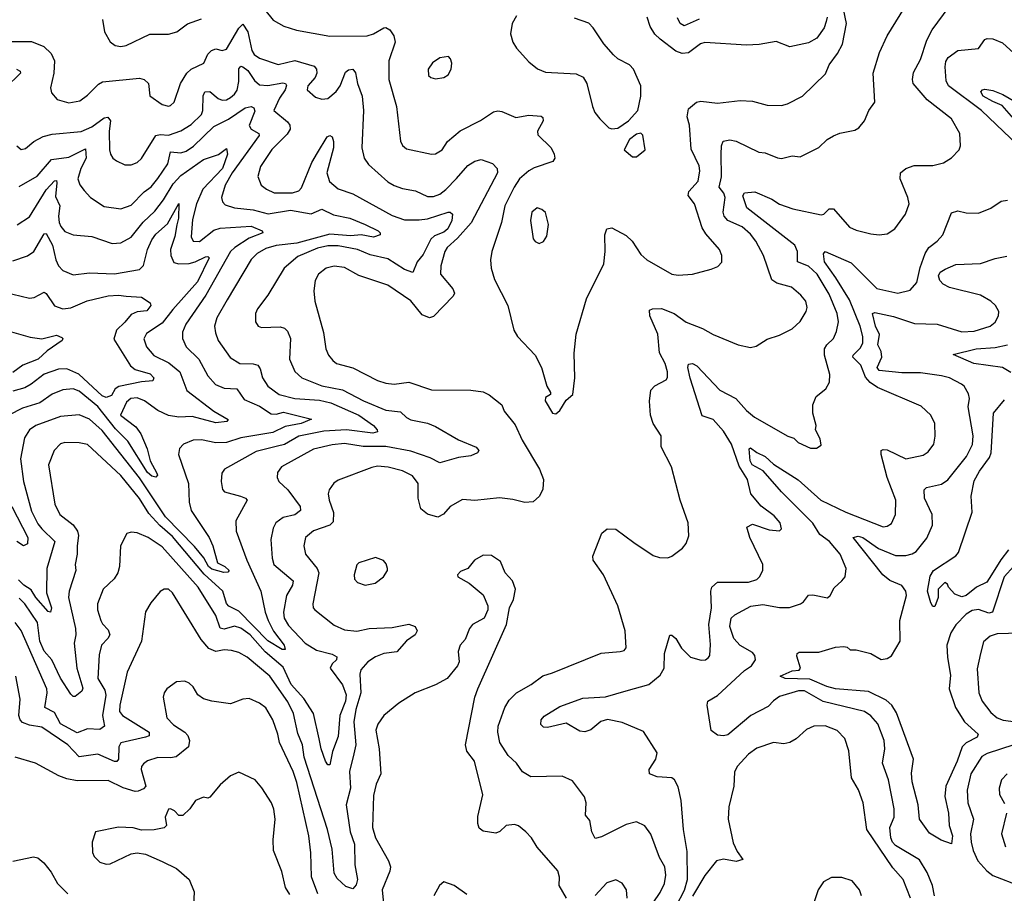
# Model space of a CAD drawing. Extents: x 1246230 to 1426786, y 660032 to 763141.
# Tile 50 of 256: x 1284118 to 1288870, y 683048 to 687264. Entities that reach past the tile are written whole.
import ezdxf

# ---------------------------------------------------------------- set-up
doc = ezdxf.new("R2010")
doc.units = 0

msp = doc.modelspace()

# ---------------------------------------------------------------- linework, layer by layer
at = {"layer": '0CON10XD'}
for points in [[(1287083.4, 682866.6), (1287208.6, 683051.4), (1287230.2, 683095), (1287235.3, 683135.3), (1287231.5, 683175), (1287205, 683221.2), (1287163, 683333), (1287135, 683374), (1287095, 683392.9), (1287045, 683379.6), (1286925, 683320), (1286895, 683312), (1286878.9, 683345), (1286868.9, 683398.9), (1286848, 683425), (1286850.8, 683485), (1286843, 683513), (1286785, 683591.2), (1286735, 683612.5), (1286585, 683610), (1286545, 683634.5), (1286515.2, 683675.2), (1286475, 683712.1), (1286435.4, 683775), (1286425.3, 683825), (1286426.9, 683855), (1286458.4, 683945), (1286480.7, 683979.3), (1286515, 684014.6), (1286586, 684055), (1286642.2, 684097.8), (1286689.1, 684110.9), (1286923.6, 684206.4), (1287015.9, 684214.1), (1287035, 684220), (1287045, 684232.5), (1287040, 684315), (1287004.4, 684435), (1286934.5, 684584.5), (1286886, 684655), (1286884, 684675), (1286927.5, 684785), (1286953.1, 684806.9), (1286995, 684804.2), (1287081.2, 684741.2), (1287175, 684678.6), (1287205, 684668.6), (1287245, 684667.1), (1287265.5, 684674.5), (1287316.6, 684713.4), (1287333.6, 684736.4), (1287346.4, 684773.6), (1287343.5, 684835), (1287305.3, 684945.3), (1287263.5, 685105), (1287213, 685203), (1287213.3, 685255), (1287174.4, 685315), (1287162.5, 685355), (1287156.8, 685423.2), (1287164.4, 685475), (1287183.4, 685496.6), (1287237.5, 685525), (1287243.8, 685536.2), (1287244.4, 685565), (1287233.3, 685605), (1287206.3, 685656.3), (1287196.8, 685746.8), (1287159.5, 685835), (1287157.7, 685862.3), (1287171.5, 685868.5), (1287215, 685870), (1287275.8, 685845.8), (1287335, 685803.5), (1287413.5, 685773.5), (1287464.6, 685744.6), (1287585, 685694), (1287645, 685682), (1287671.7, 685688.3), (1287725, 685722.5), (1287785, 685741.4), (1287845, 685771.4), (1287885, 685807.5), (1287913.1, 685855), (1287917.8, 685875), (1287912.5, 685905), (1287888.1, 685935), (1287842.1, 685972.1), (1287771.7, 685991.7), (1287747.8, 686007.8), (1287708.2, 686125), (1287670.9, 686195), (1287645, 686228.9), (1287605, 686263.8), (1287535.6, 686295), (1287517.2, 686315), (1287513.5, 686335), (1287522.4, 686405), (1287515.9, 686425.9), (1287494, 686455), (1287504.4, 686505), (1287503.5, 686615), (1287505.3, 686654.7), (1287513, 686677), (1287545, 686683.5), (1287575, 686677.3), (1287684.5, 686624.5), (1287715, 686620.6), (1287775, 686596.7), (1287795, 686594.4), (1287845, 686606.2), (1287885, 686602.2), (1287975, 686647.1), (1288014.7, 686685.3), (1288045, 686703.3), (1288075.8, 686715.8), (1288148.8, 686731.2), (1288168.3, 686741.7), (1288194.2, 686775), (1288216, 686825), (1288244.2, 686865.8), (1288236.4, 687005), (1288266.9, 687105), (1288304.3, 687185), (1288408.6, 687355)], [(1285300.9, 687310.9), (1285341.4, 687261.4), (1285393.1, 687233.1), (1285453.3, 687213.3), (1285615, 687184.5), (1285794.6, 687185.4), (1285825, 687195.5), (1285875, 687224.5), (1285885, 687225.5), (1285903.3, 687215), (1285922.9, 687185), (1285929.1, 687155), (1285898.8, 687065), (1285899.2, 686975), (1285935.4, 686845), (1285955, 686677.5), (1285965, 686656.7), (1285985, 686640), (1286105, 686613.9), (1286125, 686615.5), (1286156.9, 686635), (1286182.9, 686675), (1286243.1, 686726.9), (1286342.3, 686777.7), (1286405, 686818.6), (1286425, 686823.1), (1286445, 686820.8), (1286511.5, 686791.5), (1286575, 686802.4), (1286635, 686798.1), (1286642.1, 686792.1), (1286643.3, 686775), (1286616.7, 686725), (1286617.6, 686707.6), (1286682.2, 686645), (1286697.7, 686615), (1286699.6, 686595), (1286690.3, 686579.7), (1286600.8, 686549.2), (1286575, 686533.5), (1286530.4, 686495), (1286503.3, 686455), (1286459.5, 686365), (1286443.6, 686285), (1286395.6, 686145), (1286389.5, 686105), (1286393.3, 686065), (1286409.7, 686009.7), (1286472.9, 685885), (1286502.5, 685765), (1286520.8, 685735), (1286605.6, 685645), (1286635.8, 685585), (1286662.5, 685495), (1286680, 685465), (1286680, 685455), (1286655, 685440), (1286653.1, 685425), (1286688.8, 685365), (1286705, 685361.2)], [(1287285.6, 682985), (1287326.6, 683063.4), (1287340.3, 683115), (1287338.8, 683248.8), (1287321.3, 683355), (1287309.7, 683495), (1287295, 683562), (1287278.2, 683595), (1287265.8, 683605.8), (1287195, 683610.4), (1287158, 683625), (1287156, 683645), (1287188, 683695), (1287193.8, 683725), (1287127.9, 683827.9), (1287025, 683872.1), (1286955, 683885.8), (1286922.5, 683877.5), (1286873.4, 683836.6), (1286845, 683826.4), (1286820.9, 683830.9), (1286755, 683869.6), (1286665, 683847.2), (1286645, 683849.6), (1286632.9, 683862.9), (1286634.5, 683885), (1286648.1, 683901.9), (1286725, 683948.9), (1286835, 683989.2), (1286945, 683996.2), (1287044.6, 684024.6), (1287154.2, 684055), (1287209.1, 684100.9), (1287228.2, 684135), (1287230.4, 684205), (1287255, 684293.3), (1287265, 684293.8), (1287285, 684278), (1287311.5, 684231.5), (1287355, 684187.8), (1287407.3, 684172.7), (1287427.5, 684175), (1287441.2, 684185), (1287448, 684195), (1287452.1, 684247.9), (1287444.2, 684345), (1287456.5, 684425), (1287452.9, 684505), (1287458.2, 684525), (1287485, 684550), (1287635, 684550), (1287675, 684562.2), (1287688.6, 684575), (1287703.5, 684605), (1287703.6, 684635), (1287642, 684765), (1287627.5, 684815), (1287655, 684828.8), (1287735, 684802.5), (1287785, 684796.7), (1287793.8, 684806.2), (1287788.1, 684835), (1287759.6, 684869.6), (1287696.4, 684916.4), (1287646.2, 684975), (1287630, 685045), (1287589.2, 685109.2), (1287552.2, 685215), (1287515, 685278.4), (1287465, 685333.5), (1287411.5, 685351.5), (1287353.6, 685533.6), (1287341.9, 685585), (1287345, 685600.8), (1287365, 685604.6), (1287385, 685592.9), (1287496.1, 685476.1), (1287573.8, 685435), (1287625, 685377.3), (1287664.4, 685345), (1287825, 685254.2), (1287854.2, 685244.2), (1287875, 685224), (1287935, 685196.2), (1287963.6, 685196.4), (1287985, 685210), (1287980.5, 685240.5), (1287958, 685285), (1287961.2, 685305), (1287945.8, 685365), (1287946, 685405), (1287961.2, 685445), (1288007.7, 685482.3), (1288026.7, 685515), (1288028, 685552), (1288002.1, 685645), (1288002.3, 685675), (1288012.7, 685695), (1288044.7, 685725.3), (1288060.5, 685759.5), (1288070, 685805), (1288063.2, 685845), (1288025, 685939.1), (1287965.8, 686035), (1287924.4, 686074.4), (1287870.9, 686095), (1287871.9, 686145), (1287858.4, 686175), (1287627.6, 686355), (1287607, 686413), (1287615, 686427.5), (1287665, 686433.3), (1287747.6, 686397.6), (1287785, 686372.9), (1287848.9, 686351.1), (1287985, 686321.1), (1287998, 686325), (1288025, 686351.4), (1288045, 686351.5), (1288122.3, 686262.3), (1288155, 686247.8), (1288225, 686230), (1288265, 686225.7), (1288305, 686230.8), (1288340.8, 686255), (1288392.9, 686325), (1288410, 686375), (1288404.4, 686405), (1288366.5, 686495), (1288368.9, 686525), (1288395, 686546.2), (1288435, 686560.5), (1288525, 686560.6), (1288576.7, 686573.3), (1288615, 686596.2), (1288652, 686635), (1288658.6, 686655), (1288655.6, 686715), (1288614.5, 686784.5), (1288496.9, 686876.9), (1288430.5, 686955), (1288426.3, 686975), (1288432, 687008), (1288465, 687072), (1288495.4, 687165), (1288521.8, 687215), (1288603.9, 687326.1)], [(1286705, 685361.2), (1286725, 685377.5), (1286755, 685427.5), (1286787.5, 685455), (1286797.5, 685535), (1286793.8, 685655), (1286803.7, 685746.3), (1286853.4, 685916.6), (1286937.5, 686085), (1286943.3, 686145), (1286941.1, 686225), (1286952, 686255), (1286975, 686259.2), (1287045, 686222.5), (1287074.2, 686195), (1287115, 686130), (1287144.5, 686104.5), (1287265, 686035.8), (1287295, 686030), (1287364.3, 686035.7), (1287455, 686060), (1287487, 686073), (1287506.9, 686093.1), (1287506.9, 686125), (1287494.4, 686155), (1287429.5, 686229.5), (1287411.2, 686258.8), (1287373.9, 686375), (1287343.8, 686415), (1287347.7, 686435), (1287392.7, 686485), (1287400, 686535), (1287397.6, 686557.6), (1287358.8, 686638.8), (1287350.4, 686755), (1287339.3, 686795), (1287345.9, 686834.1), (1287384.4, 686865), (1287405, 686869.7), (1287485, 686861.5), (1287594.4, 686874.4), (1287655, 686871.1), (1287725, 686850.6), (1287795, 686849.4), (1287822.6, 686857.4), (1287896.2, 686895), (1288007.4, 687002.6), (1288024.5, 687045.5), (1288065, 687100), (1288088.9, 687145), (1288108.1, 687245), (1288094.2, 687315)], [(1284517.8, 687265), (1284526.9, 687205), (1284555, 687157.1), (1284578.3, 687138.3), (1284605, 687133.5), (1284630.9, 687139.1), (1284745, 687194.5), (1284835, 687193.1), (1284876.2, 687205), (1284927.1, 687242.9), (1284995, 687267.8)], [(1286515, 687282.9), (1286494.5, 687244.5), (1286486.9, 687195), (1286497.3, 687155), (1286515, 687125.5), (1286575, 687060), (1286616.1, 687026.1), (1286655, 687010.5), (1286803, 687003), (1286837, 686987), (1286854.2, 686955), (1286882, 686845), (1286894, 686815), (1286917.5, 686785), (1286961.7, 686741.7), (1286976.1, 686736.1)], [(1286976.1, 686736.1), (1287005, 686740), (1287055.7, 686775), (1287100.8, 686825), (1287115.7, 686895), (1287115.8, 686945), (1287080, 687025), (1287060.8, 687045), (1287003.8, 687075), (1286983.4, 687093.4), (1286936.5, 687146.5), (1286885.7, 687225), (1286865, 687246.4), (1286795, 687270.9)], [(1288015, 687275.8), (1288010, 687255), (1288000, 687225), (1287965.6, 687174.4), (1287925, 687151.9), (1287835, 687132.5), (1287768, 687158), (1287686.2, 687143.8), (1287625, 687141.2), (1287425, 687154.2), (1287402.8, 687147.2), (1287345, 687103.5), (1287315, 687100.4), (1287285, 687111.3), (1287208.9, 687168.9), (1287183.4, 687193.4), (1287160.2, 687230.2), (1287145.6, 687275)], [(1287396.4, 687266.4), (1287325, 687234.6), (1287305.6, 687245), (1287293.1, 687273.1)], [(1284075, 687158.1), (1284175, 687158.6), (1284233.9, 687133.9), (1284269.9, 687099.9), (1284285.4, 687065.4), (1284281.6, 687005), (1284266.7, 686935), (1284270.5, 686910.5), (1284297.8, 686877.8), (1284355, 686861.8), (1284408.5, 686871.5), (1284445, 686898.9), (1284498, 686952), (1284517.1, 686962.9), (1284695, 686981.5), (1284718, 686975), (1284739.2, 686955), (1284746.1, 686896.1), (1284805, 686854.2), (1284835, 686846.2), (1284845, 686849.2), (1284863.8, 686865), (1284893.5, 686955), (1284924.4, 687005), (1284945.7, 687025), (1285005.8, 687054.2), (1285025, 687096.9), (1285043.5, 687115), (1285065, 687122.9), (1285095, 687114.4), (1285115, 687121.5), (1285175, 687222.2), (1285195, 687241.4), (1285218.4, 687205), (1285237.3, 687115), (1285249.2, 687095), (1285275, 687077.9), (1285365, 687047.5), (1285445, 687066.8), (1285538.9, 687038.9), (1285550.4, 687025), (1285552.1, 687005), (1285543.6, 686985), (1285507.7, 686945), (1285504.4, 686925), (1285545, 686889.2), (1285575, 686879.4), (1285605, 686883.3), (1285645, 686916.4), (1285665, 686944.4), (1285690.3, 687009.7), (1285705, 687021.5), (1285725, 687024.3), (1285737.8, 687007.8), (1285748.6, 686955), (1285770, 686895), (1285776.7, 686825), (1285768.2, 686645), (1285780.5, 686595), (1285800.6, 686565), (1285895, 686481.5), (1285924.1, 686464.1), (1285965, 686448.8), (1286027.3, 686437.3), (1286085, 686411.1), (1286115, 686411.1), (1286145, 686421.8), (1286175, 686443.5), (1286225, 686496.9), (1286280.5, 686559.5), (1286315, 686581.5), (1286345, 686589.2), (1286400.3, 686570.3), (1286422.5, 686545), (1286424.4, 686525), (1286297.1, 686282.9), (1286231.2, 686208.8), (1286180, 686165), (1286168.8, 686145), (1286149.6, 686075), (1286147.9, 686035), (1286207.7, 685965), (1286215.4, 685944.6), (1286210.2, 685929.8), (1286115, 685831.5), (1286095, 685825.4), (1286059.3, 685839.3), (1286005, 685906.8), (1285895, 685982.5), (1285755, 686029.1), (1285685, 686067.2), (1285635, 686073.5), (1285596.2, 686063.8), (1285559.2, 686035), (1285544.4, 686005), (1285536.9, 685955), (1285541.5, 685905), (1285583.8, 685753.8), (1285595.7, 685675), (1285607.5, 685645), (1285628.3, 685618.3), (1285646.7, 685605), (1285725, 685583.8), (1285845, 685522.9), (1285885, 685509.2), (1285925.4, 685504.6), (1285995, 685514.5), (1286105, 685477.3), (1286295, 685475.6), (1286355, 685467.1), (1286383.8, 685453.8), (1286444.3, 685405), (1286455.5, 685375), (1286508.3, 685308.3), (1286542.4, 685235), (1286626.4, 685095), (1286646.4, 685045), (1286642.4, 684997.6), (1286626, 684964), (1286595, 684936.5), (1286555, 684932.9), (1286498.4, 684948.4), (1286433.7, 684956.3), (1286315, 684943.3), (1286255, 684947.5), (1286195, 684914.4), (1286162.7, 684877.3), (1286135, 684863.6), (1286085, 684876.9), (1286053.4, 684903.4), (1286040.6, 684955), (1286040.4, 685025), (1286012.9, 685062.9), (1285965, 685086.9), (1285896.4, 685103.6), (1285845, 685108.5), (1285817.3, 685102.7), (1285655, 685041.5), (1285633.2, 685026.8), (1285611.9, 684995), (1285606.5, 684975), (1285610.4, 684945), (1285632.4, 684885), (1285629.7, 684840.3), (1285615, 684824.6), (1285535, 684797.5), (1285496.9, 684765), (1285488.9, 684725), (1285497.5, 684685), (1285553.6, 684615), (1285560.7, 684595), (1285532.5, 684445), (1285534.3, 684425), (1285542, 684415), (1285635, 684341.4), (1285685, 684319.6), (1285745, 684313.1), (1285805, 684326.3), (1285915, 684330.8), (1285995, 684346.9), (1286026.2, 684335), (1286036, 684315), (1286026.2, 684295), (1285985, 684265.5), (1285937.1, 684212.9), (1285875, 684205.3), (1285835, 684189.3), (1285797.5, 684165), (1285764.2, 684125.8), (1285759.3, 684105), (1285764.4, 684015), (1285739.4, 683935), (1285730.2, 683875), (1285739.3, 683765), (1285730.4, 683720.4), (1285710, 683635), (1285714.3, 683555), (1285693.7, 683475), (1285713.1, 683345), (1285734, 683285), (1285735.5, 683185), (1285747.3, 683115), (1285741.1, 683088.9), (1285725, 683069.4), (1285691.3, 683081.3), (1285649.5, 683119.5), (1285635.9, 683145), (1285625, 683260), (1285602.6, 683355), (1285489.8, 683705), (1285482.5, 683765), (1285459.4, 683819.4), (1285439.6, 683915), (1285411.5, 683971.5), (1285325.5, 684095.5), (1285215, 684186.7), (1285175, 684209.3), (1285140.1, 684220.1), (1285105, 684222.7), (1285065, 684214.6), (1285029.9, 684229.9), (1284993.2, 684273.2), (1284855, 684498), (1284835, 684516), (1284815, 684516), (1284795.8, 684504.2), (1284750.7, 684449.3), (1284724.5, 684405.5), (1284706.2, 684263.8), (1284635.6, 684115), (1284600.9, 683955), (1284600, 683925), (1284614.4, 683905), (1284742.9, 683825), (1284742.9, 683807.1), (1284725, 683800.8), (1284606, 683774), (1284596.1, 683753.9), (1284594, 683695), (1284586.2, 683683.8), (1284575, 683683.3), (1284495, 683718.8), (1284405, 683706.9), (1284350.7, 683765), (1284225, 683850.3), (1284165, 683858.8), (1284131.9, 683871.9), (1284119.7, 683885), (1284113.1, 683905), (1284120, 683985), (1284099.1, 684095)], [(1288969.6, 686625), (1288759.7, 686825), (1288600.4, 686945), (1288588.4, 686968.4), (1288584.7, 687035.3), (1288588.1, 687061.9), (1288599.5, 687080.5), (1288645, 687115.6), (1288745, 687124.4), (1288775, 687167.8), (1288787.3, 687172.7), (1288815, 687170.4), (1288861.2, 687151.2), (1288915, 687101.4)], [(1286125, 686978.8), (1286165, 686983.8), (1286185, 686996.7), (1286200, 687025), (1286203, 687053), (1286197.5, 687075), (1286186.4, 687086.4), (1286145, 687080), (1286110, 687055), (1286088.8, 687025), (1286091.2, 686995), (1286102.5, 686985), (1286125, 686978.8)], [(1284102, 687025), (1284120, 687015), (1284121.4, 687005), (1284049.1, 686935)], [(1284104.4, 686655), (1284125, 686637.1), (1284145, 686641.4), (1284185, 686676.5), (1284230.9, 686699.1), (1284275, 686711.6), (1284415, 686724.7), (1284465, 686745.9), (1284525, 686789.3), (1284542.5, 686792.5), (1284555.4, 686775), (1284549.8, 686725), (1284550.5, 686635), (1284555.6, 686615), (1284567.1, 686595), (1284585, 686581.9), (1284625, 686563.3), (1284655, 686562.7), (1284685, 686574.5), (1284705, 686593.1), (1284775, 686704.2), (1284795, 686710), (1284835, 686705.9), (1284895, 686727.8), (1284945, 686757.5), (1284995, 686806.7), (1285001.1, 686825), (1285003.2, 686896.8), (1285011.5, 686915), (1285035, 686917.5), (1285075, 686883.4), (1285095, 686875.9), (1285115, 686877.3), (1285135, 686887.8), (1285155, 686904), (1285166.7, 686923.3), (1285174.5, 686965), (1285175, 687026.2), (1285185, 687038.9), (1285195, 687036.1), (1285218.7, 687018.7), (1285250.4, 686970.4), (1285275, 686949.8), (1285315, 686945.2), (1285388.1, 686958.1), (1285400.8, 686955), (1285405.3, 686945.3), (1285399.5, 686925), (1285371.8, 686885), (1285343.9, 686825), (1285410.6, 686770.6), (1285420.8, 686755), (1285422.7, 686735), (1285408.6, 686711.3), (1285335, 686637.5), (1285280.4, 686555), (1285267.4, 686507.4), (1285283.1, 686465), (1285308.6, 686445), (1285345, 686428.5), (1285435, 686427.8), (1285465, 686436.9), (1285478, 686452), (1285528.1, 686575), (1285555, 686621.2), (1285601.4, 686698.6), (1285615, 686704.2), (1285625, 686698), (1285632.9, 686675), (1285632.5, 686645), (1285599.4, 686525), (1285612.8, 686482.8), (1285655, 686447.3), (1285725, 686423.8), (1285915, 686318), (1285975, 686297.8), (1286045, 686297.3), (1286085, 686303.1), (1286185, 686334.6), (1286195.3, 686335.3), (1286205.8, 686325.8), (1286202.6, 686295), (1286184.3, 686255), (1286165, 686238.1), (1286119.8, 686220.2), (1286101.6, 686205), (1286065, 686130), (1286035.3, 686094.7), (1286015, 686044.2), (1285975, 686057.7), (1285895, 686109.8), (1285809, 686129), (1285747.5, 686155), (1285655, 686172.1), (1285605, 686172), (1285555, 686161.3), (1285459.9, 686120.1), (1285394.5, 686065), (1285315, 685934.2), (1285265, 685868), (1285255.6, 685845), (1285255.8, 685805), (1285268.8, 685785), (1285285, 685777.5), (1285375, 685781.5), (1285395, 685774.5), (1285410.6, 685760.6), (1285424.7, 685725), (1285419.6, 685625), (1285445.3, 685565.3), (1285479.4, 685535), (1285575.9, 685495.9), (1285675, 685477.8), (1285777.5, 685425), (1285885, 685380), (1285955, 685370.9), (1285985, 685343.1), (1286005, 685333.1), (1286085, 685316), (1286125, 685300.8), (1286235, 685235.6), (1286320.7, 685200.7), (1286333.3, 685185), (1286327.3, 685172.7), (1286295, 685159.2), (1286235, 685151.2), (1286145, 685125.6), (1286098.9, 685148.9), (1286005, 685181.7), (1285884.5, 685204.5), (1285775, 685204.5), (1285685, 685218.1), (1285625, 685211.9), (1285535, 685190.3), (1285380.8, 685105), (1285361.1, 685078.9), (1285360.5, 685055), (1285368.1, 685035), (1285411.8, 684995), (1285470.9, 684915), (1285473.3, 684895), (1285445.8, 684874.2), (1285389.4, 684860.6), (1285354.2, 684835.8), (1285340.8, 684809.2), (1285329.6, 684755), (1285335.3, 684665), (1285344.7, 684635), (1285438.2, 684555), (1285433.8, 684535), (1285405.3, 684485), (1285390.5, 684405), (1285394.8, 684375), (1285415, 684340.4), (1285495, 684254.7), (1285550.4, 684220.4), (1285625, 684201.5), (1285648.2, 684188.2), (1285646.9, 684175), (1285625.5, 684155), (1285616.2, 684135), (1285675, 684053.5), (1285694, 684005), (1285690.8, 683975), (1285662.5, 683905), (1285654.7, 683805), (1285627.4, 683732.6), (1285615, 683668), (1285605, 683668.1), (1285593.8, 683685), (1285572.1, 683745), (1285562.6, 683792.6), (1285535.3, 683915.3), (1285488.4, 683988.4), (1285428, 684055), (1285388.4, 684138.4), (1285302.7, 684212.7), (1285230.2, 684295), (1285185, 684327.6), (1285155, 684336.6), (1285105, 684322.6), (1285085, 684327.7), (1285065, 684388.2), (1284978.2, 684525), (1284805, 684719.7), (1284737.1, 684765), (1284685, 684786.5), (1284655, 684791.2), (1284635, 684783.3), (1284604.3, 684725), (1284598.8, 684625), (1284590.9, 684595), (1284573.1, 684565), (1284521.1, 684515), (1284493.2, 684445), (1284493.2, 684415), (1284508.5, 684365), (1284517.4, 684347.4), (1284545, 684319.4), (1284551.8, 684295), (1284543.3, 684276.7), (1284512.5, 684245), (1284501.9, 684198.1), (1284493.9, 684085), (1284528.5, 684028.5), (1284533.9, 684003.9), (1284517.5, 683905), (1284526.4, 683855), (1284505, 683837.5), (1284445, 683841.1), (1284395, 683822.1), (1284315.1, 683865.1), (1284285, 683919.7), (1284239.6, 683945), (1284250.5, 684015), (1284248.3, 684035), (1284125, 684316.5), (1284095, 684354.5)], [(1288915.6, 686785.6), (1288859.4, 686849.4), (1288815, 686869.5), (1288767.2, 686895), (1288756.3, 686915), (1288764.5, 686925.5), (1288775, 686927.8), (1288815, 686922.4), (1288863.3, 686903.3), (1288965, 686842.7)], [(1284115, 686458), (1284201.3, 686508.7), (1284271.2, 686588.8), (1284355, 686599.8), (1284435, 686640.6), (1284438.2, 686595), (1284412.2, 686545), (1284398.8, 686495), (1284407.3, 686467.3), (1284428.8, 686438.8), (1284460, 686405), (1284525, 686361.5), (1284605, 686350.8), (1284655, 686368.9), (1284717.8, 686432.2), (1284752.4, 686457.6), (1284785, 686497.1), (1284832.3, 686567.7), (1284844.8, 686625.2), (1284895, 686621), (1284921, 686629), (1284956.4, 686653.6), (1285055, 686748.7), (1285125, 686784.2), (1285205, 686838.9), (1285235, 686844.1), (1285248.3, 686838.3), (1285251.9, 686821.9), (1285225, 686752.5), (1285235, 686735.9), (1285272.5, 686715), (1285273.1, 686705), (1285143.3, 686525), (1285109.3, 686465), (1285092.3, 686405), (1285096.7, 686385), (1285110, 686370), (1285155, 686355.3), (1285245, 686345.7), (1285317.1, 686327.1), (1285425, 686343.6), (1285525, 686326.2), (1285575, 686348.6), (1285631.3, 686321.3), (1285711.2, 686305), (1285785, 686275.4), (1285847.1, 686245), (1285856.9, 686235), (1285857.5, 686225), (1285825, 686213.9), (1285765.3, 686225.3), (1285715, 686220.3), (1285615, 686228.2), (1285455, 686184.9), (1285355, 686173.3), (1285305, 686158.6), (1285263.5, 686135), (1285235, 686105.6), (1285118.4, 685911.6), (1285068.9, 685825), (1285057.5, 685785), (1285061.9, 685751.9), (1285076.2, 685715), (1285133.1, 685633.1), (1285180, 685605), (1285245, 685602.9), (1285266.7, 685596.7), (1285278.3, 685578.3), (1285289.6, 685535), (1285314.6, 685495), (1285369.4, 685455), (1285445, 685435.2), (1285565, 685427.9), (1285618.9, 685415), (1285754.6, 685354.6), (1285824.6, 685305), (1285842.3, 685285), (1285844.5, 685275), (1285822.3, 685267.7), (1285695.1, 685284.9), (1285585, 685278.7), (1285465, 685253), (1285395, 685213.9), (1285361.2, 685205), (1285259.6, 685180.4), (1285106, 685095), (1285093.1, 685075), (1285089.4, 685035), (1285096.8, 684996.8), (1285106.2, 684985), (1285184, 684965), (1285208, 684955), (1285215.6, 684945), (1285160, 684845), (1285162.9, 684795), (1285213.4, 684655), (1285280.7, 684505), (1285302.3, 684405), (1285317.1, 684365), (1285342.9, 684312.9), (1285394.1, 684245), (1285399.2, 684225), (1285385, 684224.8), (1285315, 684266.2), (1285175, 684409.4), (1285127.3, 684432.7), (1285116.4, 684446.4), (1285097.3, 684505), (1285007.8, 684587.8), (1284855, 684769.3), (1284793.3, 684823.3), (1284740.8, 684880.8), (1284695, 684953.4), (1284605, 685064), (1284445, 685212.9), (1284405, 685222), (1284335, 685222.7), (1284315, 685216.5), (1284284.4, 685185), (1284256.4, 685115), (1284287.9, 684925), (1284311.8, 684875), (1284375.3, 684825.3), (1284396.4, 684795), (1284401.8, 684775), (1284394.7, 684724.7), (1284395.3, 684684.7), (1284385.5, 684635), (1284388.5, 684605), (1284356.2, 684505), (1284352.5, 684475), (1284386.7, 684325), (1284388.2, 684295), (1284380.8, 684255), (1284393.6, 684135), (1284421.7, 684038.3), (1284417.3, 684022.7), (1284385, 683996.7), (1284375, 683996.7), (1284365, 684008), (1284315, 684086.5), (1284272.9, 684175), (1284235, 684216.7), (1284214.9, 684265), (1284203.6, 684355), (1284142.5, 684445), (1284115, 684472.3)], [(1287095, 686602.5), (1287136, 686635), (1287125.8, 686705.8), (1287115.9, 686715.9), (1287095, 686710.6), (1287060, 686685), (1287034.2, 686635), (1287075, 686602.5), (1287095, 686602.5)], [(1284105, 686272.9), (1284165, 686311.5), (1284245, 686442.5), (1284285, 686486.2), (1284295, 686487.1), (1284297, 686477), (1284290, 686410), (1284311.9, 686365), (1284304.8, 686315), (1284308.6, 686285), (1284315.4, 686265), (1284335, 686242.1), (1284375, 686224.6), (1284465, 686217.3), (1284563.5, 686183.5), (1284605, 686186.8), (1284655, 686213.8), (1284714.2, 686285.8), (1284770.2, 686339.8), (1284812.3, 686395), (1284858.8, 686471.2), (1284895, 686511.8), (1285005, 686588.2), (1285076.9, 686613.1), (1285115, 686641.5), (1285120.9, 686615), (1285096, 686545), (1285000.7, 686445), (1284970.9, 686375), (1284951.4, 686298.6), (1284944.7, 686215), (1284955.4, 686195.4), (1284985, 686193.4), (1285055, 686247.7), (1285085, 686257.8), (1285235, 686267), (1285287.5, 686245), (1285291.4, 686235), (1285225, 686208.8), (1285155.3, 686165), (1285135.2, 686145), (1285015.2, 685934.8), (1284919.3, 685795), (1284904, 685755), (1284902.7, 685725), (1284920.5, 685685), (1284982.5, 685625), (1285025, 685544.5), (1285063, 685503), (1285105, 685484.7), (1285165, 685482.9), (1285201.2, 685431.2), (1285275, 685398.1), (1285331.6, 685361.6), (1285355, 685359.8), (1285391.2, 685368.8), (1285526.2, 685336.2), (1285475.6, 685315), (1285399.2, 685300.8), (1285338.7, 685271.3), (1285184.8, 685245.2), (1285115, 685223.7), (1285065, 685221.3), (1284995, 685236.7), (1284955.3, 685234.7), (1284907.5, 685215), (1284888.6, 685195), (1284884.4, 685165), (1284932.8, 685025), (1284934.7, 684935), (1284944.7, 684895), (1285032.5, 684765), (1285050.4, 684725), (1285071.9, 684641.9), (1285107.5, 684625), (1285129.2, 684605), (1285121.9, 684598.1), (1285103.4, 684596.6), (1285045, 684611.2), (1285028.8, 684625), (1285006.6, 684666.6), (1284961.6, 684721.6), (1284820.7, 684865), (1284695, 685053.1), (1284515, 685281.9), (1284455, 685335.9), (1284405, 685356.7), (1284315, 685348.9), (1284195.2, 685304.8), (1284165.5, 685285), (1284140, 685245), (1284122.1, 685145), (1284136.4, 685035), (1284175, 684892.2), (1284205, 684831.2), (1284225, 684805.9), (1284287.1, 684745), (1284248.7, 684615), (1284247.6, 684497.6), (1284270.8, 684425), (1284265.6, 684405), (1284255, 684408.2), (1284195.2, 684475), (1284172.8, 684512.8), (1284137.9, 684535), (1284111.1, 684561.1)], [(1284085, 686099.6), (1284155, 686123.3), (1284185, 686145.6), (1284235, 686230.8), (1284245, 686231.4), (1284275.2, 686175), (1284292, 686105), (1284305.3, 686075), (1284325, 686052.7), (1284375, 686032.7), (1284455, 686042.3), (1284575, 686037.8), (1284695, 686058), (1284715, 686077.1), (1284735.2, 686155), (1284755, 686201.5), (1284775, 686228.2), (1284830.9, 686279.1), (1284885, 686375.8), (1284884.4, 686305), (1284876.4, 686273.6), (1284866.6, 686216.6), (1284845.2, 686155), (1284847.4, 686125), (1284862.2, 686092.2), (1284885.7, 686085.7), (1284935, 686087.7), (1284965, 686094.3), (1285015, 686118.4), (1285025, 686121.1), (1285031.9, 686115), (1284975, 685998.1), (1284856.4, 685865), (1284805, 685798.4), (1284730, 685750), (1284716.6, 685723.4), (1284729.6, 685685), (1284765, 685643.8), (1284837.2, 685607.2), (1284891.1, 685565), (1284923.6, 685473.6), (1285055, 685373.8), (1285123.8, 685335), (1285117.5, 685325), (1285065, 685318.8), (1284949.4, 685349.4), (1284885, 685344.8), (1284835, 685353.8), (1284785, 685377.3), (1284720.3, 685425), (1284685, 685438.3), (1284654.1, 685435.9), (1284632.9, 685417.1), (1284604.5, 685355), (1284678.1, 685298.1), (1284702, 685265), (1284732.8, 685192.8), (1284746.5, 685135), (1284779.6, 685075), (1284781.9, 685065), (1284774.3, 685055.7), (1284755, 685060.8), (1284735, 685079.2), (1284639.3, 685229.3), (1284579.3, 685289.3), (1284495, 685397.6), (1284405, 685470.5), (1284375, 685481.4), (1284325, 685477.9), (1284275, 685456.8), (1284215, 685414.8), (1284130.7, 685389.3), (1284065, 685355.3)], [(1286625, 686183.3), (1286645, 686193.3), (1286661.7, 686218.3), (1286670, 686275), (1286655, 686333.3), (1286638.3, 686348.3), (1286615, 686355.7), (1286589.2, 686335), (1286582.9, 686295), (1286596.1, 686206.1), (1286605, 686193.3), (1286625, 686183.3)], [(1288532.4, 683035), (1288523.8, 683085), (1288498, 683148), (1288459.9, 683209.9), (1288345, 683279), (1288329.7, 683295), (1288321.9, 683315), (1288317.7, 683365), (1288337.5, 683415), (1288338.4, 683455), (1288310.6, 683595), (1288282.1, 683675), (1288293.1, 683745), (1288289.6, 683785), (1288259.1, 683865), (1288225, 683904.5), (1288194.2, 683925), (1287995, 683973.2), (1287905, 684025.6), (1287876.2, 684025), (1287785, 683997.1), (1287755, 683976.2), (1287730, 683950), (1287645.7, 683905), (1287535, 683812.2), (1287515, 683807.1), (1287485, 683811.2), (1287455, 683833.3), (1287435.3, 683955), (1287439.4, 683975), (1287485, 684002.1), (1287615, 684122.7), (1287649.4, 684145), (1287668.8, 684175), (1287665.4, 684195), (1287655, 684210), (1287595, 684242.9), (1287565, 684276.7), (1287544.7, 684334.7), (1287552.1, 684375), (1287568.3, 684391.7), (1287645.8, 684434.2), (1287705, 684441.8), (1287785, 684426.2), (1287832.4, 684427.6), (1287886.2, 684445), (1287901.2, 684455), (1287925, 684486.2), (1287945, 684488.8), (1288015.8, 684474.2), (1288030, 684485), (1288048.8, 684521.2), (1288086.2, 684555), (1288101.2, 684575), (1288106.2, 684615), (1288078.2, 684685), (1288025.3, 684745), (1287979.6, 684779.6), (1287945, 684834.7), (1287795, 684984.7), (1287706.1, 685086.1), (1287652.3, 685115), (1287642.4, 685135), (1287637.5, 685192.5), (1287645, 685197.5), (1287674.6, 685174.6), (1287715, 685155.4), (1287755, 685118), (1287875, 685042.7), (1287983.8, 684945), (1288105, 684887.2), (1288285, 684815.6), (1288305, 684819.2), (1288325, 684832.5), (1288344.5, 684875.5), (1288346.2, 684945), (1288305, 685053.8), (1288275.6, 685165), (1288275.9, 685184.1), (1288285, 685189.2), (1288305, 685187.3), (1288395, 685143.8), (1288478.1, 685161.9), (1288502.6, 685177.4), (1288528.9, 685215), (1288536.4, 685253.6), (1288534.5, 685315), (1288514.4, 685355), (1288468.9, 685398.9), (1288258.2, 685488.2), (1288222.8, 685512.8), (1288199, 685539), (1288176.8, 685596.8), (1288138.9, 685635), (1288140.4, 685645), (1288175, 685680.8), (1288186.2, 685703.8), (1288186.8, 685735), (1288174.8, 685785), (1288122.1, 685912.1), (1288057.3, 686017.3), (1288002.6, 686095), (1287996.6, 686133.4), (1288005, 686144.2), (1288130.8, 686090.8), (1288255, 685966.1), (1288355, 685943.5), (1288415, 685958.6), (1288448.1, 685995), (1288463, 686067), (1288487.7, 686135), (1288505.7, 686164.3), (1288545.6, 686195), (1288572.5, 686225), (1288615, 686332), (1288645, 686340.8), (1288685, 686331.2), (1288745, 686330), (1288805, 686354.4), (1288855, 686388.5), (1288885, 686392.2)], [(1288915, 684626.5), (1288869.3, 684575), (1288811.9, 684405), (1288795, 684400.3), (1288745, 684417), (1288715, 684413.3), (1288685, 684394.1), (1288635, 684343.2), (1288610.8, 684305), (1288592.8, 684245), (1288594.7, 684185), (1288609.2, 684100.8), (1288603.8, 684035), (1288634, 683944), (1288678.2, 683875), (1288743.8, 683815), (1288738.9, 683801.1), (1288686.3, 683773.7), (1288665.7, 683754.3), (1288642.5, 683685), (1288587.8, 683565), (1288582.8, 683515), (1288600.3, 683435), (1288604, 683375), (1288619.2, 683325), (1288615, 683286), (1288564.7, 683304.7), (1288508.3, 683338.3), (1288460.8, 683405), (1288454.6, 683475), (1288424.6, 683585), (1288421.7, 683628.3), (1288431.2, 683695), (1288349.1, 683919.1), (1288326.1, 683956.1), (1288299.5, 683979.5), (1288215, 684021.7), (1288055, 684035.2), (1288012.9, 684045), (1287931, 684081), (1287812.5, 684085), (1287788, 684095), (1287845, 684121.1), (1287880, 684125), (1287886, 684135), (1287868, 684192), (1287870, 684205), (1287878.8, 684211.2), (1287975, 684211.9), (1288055, 684236.1), (1288095, 684239), (1288111.2, 684235), (1288125, 684223.1), (1288155, 684221.9), (1288225.7, 684205), (1288275, 684175.4), (1288305, 684181.2), (1288325, 684194.4), (1288367.1, 684265), (1288365.9, 684365), (1288397.8, 684485), (1288395, 684505.8), (1288375, 684533.6), (1288316.9, 684556.9), (1288284.1, 684585), (1288140, 684765), (1288165, 684770.9), (1288187.1, 684765), (1288261.7, 684711.7), (1288345, 684678.4), (1288395, 684678.2), (1288425, 684685.4), (1288445, 684697.7), (1288495, 684761.4), (1288523.3, 684825), (1288521.5, 684875), (1288484, 684955), (1288482.5, 684995), (1288494.6, 685005.4), (1288567.1, 685022.9), (1288597, 685043), (1288687.3, 685155), (1288716.9, 685213.1), (1288718.9, 685255), (1288695.5, 685395), (1288700.9, 685435), (1288697.3, 685457.3), (1288675.6, 685495), (1288662.9, 685505), (1288605, 685535.3), (1288566.7, 685545), (1288465, 685559.4), (1288375, 685560.2), (1288265, 685570.4), (1288255.5, 685585), (1288278.2, 685635), (1288275, 685662), (1288259.7, 685695), (1288267.1, 685745), (1288248.6, 685785), (1288234, 685845), (1288245, 685850), (1288335, 685831.2), (1288436.9, 685796.9), (1288545, 685793.8), (1288665, 685757.2), (1288725, 685761.2), (1288801.4, 685785), (1288825.3, 685804.7), (1288841.2, 685835), (1288842.5, 685855), (1288826.8, 685885), (1288805, 685905.8), (1288755, 685934.8), (1288605, 685971.2), (1288575, 685986.8), (1288558.8, 686005), (1288552.8, 686027.2), (1288560.4, 686045), (1288585, 686059.3), (1288635, 686082.4), (1288755, 686087.8), (1288825, 686111.3), (1288882.4, 686122.4)], [(1284045, 685948.2), (1284165, 685920.5), (1284187.6, 685922.4), (1284235, 685948.8), (1284245, 685942.5), (1284285, 685882.5), (1284325, 685867.8), (1284365, 685872.8), (1284443.1, 685906.9), (1284545, 685930.3), (1284593.9, 685933.9), (1284630.7, 685929.3), (1284705, 685924.6), (1284747, 685897), (1284750, 685885), (1284731.1, 685858.9), (1284685, 685853.8), (1284655, 685841.1), (1284625.8, 685804.2), (1284584, 685766), (1284571.9, 685721.9), (1284652.5, 685592.5), (1284675, 685576.2), (1284747.1, 685555), (1284764.5, 685535), (1284759.4, 685520.6), (1284705, 685516.2), (1284596.2, 685493.8), (1284578.4, 685481.6), (1284560.6, 685449.4), (1284535, 685440.6), (1284515, 685449.1), (1284402.2, 685552.2), (1284345, 685578.1), (1284305, 685577.1), (1284235, 685553.3), (1284173.6, 685505), (1284142.2, 685487.8), (1284085, 685471.7)], [(1284045, 685766.5), (1284167.8, 685732.2), (1284225, 685723.7), (1284295, 685741.8), (1284320.6, 685730.6), (1284325.8, 685725), (1284322, 685715), (1284249.4, 685665), (1284206.9, 685625), (1284133.3, 685596.7), (1284085, 685560.3)], [(1288900.8, 685560.8), (1288860.6, 685585), (1288723.3, 685605), (1288622.5, 685647.5), (1288733.3, 685675), (1288825, 685682.3), (1288885, 685694.2)], [(1288890.4, 684705), (1288852.6, 684657.4), (1288808.3, 684585), (1288785, 684549.2), (1288735.6, 684525), (1288685, 684485.5), (1288665, 684478.2), (1288630.9, 684490.9), (1288600, 684525), (1288595, 684540), (1288583, 684547), (1288550, 684515), (1288550, 684475), (1288535, 684432.5), (1288525, 684432.5), (1288515, 684448.8), (1288498.2, 684505), (1288512.6, 684577.4), (1288528.5, 684605), (1288635, 684677.1), (1288648.2, 684691.8), (1288715, 684887.5), (1288710, 684965), (1288725, 685038.6), (1288749.2, 685085), (1288799, 685151), (1288806.9, 685173.1), (1288817.4, 685365), (1288871.2, 685428.8)], [(1284079.8, 684915), (1284157.3, 684765), (1284155.5, 684735), (1284136, 684724), (1284104.5, 684745)], [(1285785, 684534.2), (1285832.5, 684545), (1285873.3, 684575), (1285892.5, 684605), (1285892.5, 684615), (1285887, 684637), (1285873, 684653), (1285835, 684667.5), (1285755, 684642.5), (1285745, 684632.5), (1285732.5, 684585), (1285734.2, 684564.2), (1285747.7, 684547.7), (1285785, 684534.2)], [(1286757.1, 683025), (1286720.5, 683085), (1286722.9, 683125), (1286715.6, 683155.6), (1286615, 683270), (1286587.5, 683315), (1286560, 683345), (1286525, 683372.9), (1286505, 683379.4), (1286465, 683374.2), (1286435, 683345.7), (1286415, 683338.1), (1286355, 683347.5), (1286335, 683362), (1286328.2, 683385), (1286328.6, 683418.6), (1286353.1, 683523.1), (1286313.3, 683685), (1286275, 683734.2), (1286269.3, 683765), (1286313.5, 683995), (1286328.5, 684035), (1286466.7, 684345), (1286482, 684425), (1286500.8, 684465), (1286511.2, 684515), (1286496.7, 684555), (1286460, 684595), (1286438.3, 684648.3), (1286395, 684678), (1286355, 684680), (1286312.5, 684655), (1286280, 684615), (1286245, 684600), (1286230, 684585), (1286232.5, 684575), (1286286.7, 684545), (1286355, 684487.5), (1286377.5, 684435), (1286377.5, 684415), (1286360, 684375), (1286302.9, 684345), (1286288.5, 684325), (1286268, 684272), (1286243.5, 684245), (1286233.5, 684215), (1286238, 684165), (1286231.2, 684145), (1286180, 684085), (1286125, 684054.2), (1286025.5, 684014.5), (1285947.5, 683965), (1285874.6, 683905.4), (1285845.3, 683864.7), (1285836.4, 683835), (1285852.1, 683745), (1285860.6, 683625), (1285837.5, 683575), (1285825, 683520), (1285820, 683365), (1285834.7, 683314.7), (1285896.9, 683205), (1285907.7, 683175), (1285904.6, 683155), (1285866.7, 683065), (1285876.8, 682965)], [(1288945, 684302.6), (1288835, 684300), (1288800.8, 684289.2), (1288768.9, 684261.1), (1288754.6, 684205.4), (1288739.3, 684130.7), (1288747.3, 684015), (1288763.6, 683975), (1288805, 683920), (1288835.8, 683895), (1288863.5, 683883.5), (1288925, 683874.7)], [(1285557, 683045), (1285526.7, 683126.7), (1285523, 683243), (1285513.1, 683325), (1285455, 683582), (1285437.2, 683635), (1285371.3, 683775), (1285364, 683815), (1285338.5, 683885), (1285305, 683942.5), (1285275, 683965.6), (1285225, 683987.5), (1285195, 683984), (1285135, 683962.9), (1285045, 683974.4), (1285005, 683985.8), (1284977.5, 684005), (1284954.5, 684044.5), (1284935, 684062.5), (1284915, 684070.8), (1284875, 684067.5), (1284828, 684035), (1284814.2, 684015), (1284810, 683995), (1284827.1, 683895), (1284860.2, 683860.2), (1284914.2, 683825), (1284928.9, 683808.9), (1284937.5, 683785), (1284932.9, 683755), (1284872.9, 683707.1), (1284845, 683701.2), (1284785, 683703.8), (1284735, 683687.5), (1284715, 683672.9), (1284705, 683660), (1284704.5, 683645.5), (1284726.5, 683565), (1284715, 683551.9), (1284689.1, 683540.9), (1284675, 683538.7), (1284616.6, 683556.6), (1284545, 683592.9), (1284395, 683590.5), (1284345, 683600.6), (1284306.2, 683615), (1284193.8, 683675), (1284095, 683704.3)], [(1288416.5, 683025), (1288382.2, 683115), (1288331.3, 683171.3), (1288205.4, 683355), (1288188.8, 683485), (1288166.5, 683546.5), (1288132.9, 683605), (1288119.4, 683735), (1288099.4, 683795), (1288062.7, 683832.7), (1288005, 683855.5), (1287950, 683855), (1287915, 683838.1), (1287865, 683793.1), (1287835, 683775.5), (1287805, 683769.4), (1287755, 683775.6), (1287675, 683748.5), (1287635, 683718.5), (1287580.4, 683659.6), (1287568.1, 683631.9), (1287564.2, 683565), (1287540, 683465), (1287536.7, 683405), (1287561.3, 683291.3), (1287580, 683250), (1287608.3, 683211.7), (1287575, 683200.8), (1287515, 683213.3), (1287480, 683205), (1287425, 683134.4), (1287365, 683034.6)], [(1288979.2, 683785), (1288787.7, 683722.3), (1288761.9, 683708.1), (1288708.4, 683625), (1288691.1, 683545), (1288693.6, 683483.6), (1288721.6, 683405), (1288706.3, 683335), (1288710.3, 683295), (1288720, 683255), (1288742.2, 683205), (1288785, 683156.1), (1288815, 683133.1), (1288948.3, 683081.7)], [(1285421.4, 683041.4), (1285400.9, 683075), (1285382.4, 683152.4), (1285342.7, 683255), (1285340.4, 683305), (1285350.8, 683405), (1285344.5, 683454.5), (1285332.5, 683485), (1285286.9, 683556.9), (1285253.3, 683595), (1285175, 683632), (1285135, 683614.2), (1285085, 683571.4), (1285035, 683512), (1285025, 683506.2), (1285005, 683511.2), (1284966.2, 683495), (1284938, 683455), (1284905, 683423.8), (1284885, 683422.5), (1284865, 683445.8), (1284845, 683455.7), (1284835, 683453.3), (1284820, 683415), (1284826.7, 683375), (1284815, 683363.3), (1284765.8, 683354.2), (1284705, 683352.5), (1284665, 683364), (1284595, 683367.5), (1284483.8, 683345), (1284467.5, 683295), (1284469.2, 683245), (1284476.2, 683225), (1284505, 683198), (1284535, 683188.1), (1284555, 683190), (1284655, 683237.5), (1284685, 683243.1), (1284725, 683237.1), (1284805, 683201.9), (1284875, 683166.7), (1284935, 683114.4), (1284959.7, 683055), (1284956.8, 682985)], [(1288884.2, 683625), (1288855.6, 683595), (1288844.4, 683555), (1288845.7, 683525), (1288870.5, 683480.5)], [(1288879.6, 683435), (1288855.5, 683335), (1288875, 683272.5)], [(1284085, 683202.5), (1284184.1, 683224.1), (1284205, 683218.6), (1284234.5, 683194.5), (1284269.7, 683149.7), (1284300, 683095), (1284350.6, 683045)], [(1288180, 683035), (1288170, 683065), (1288135, 683107.5), (1288085, 683123.8), (1288035, 683123.8), (1287997.3, 683102.7), (1287970.8, 683065), (1287930.8, 682945)], [(1286275, 683042), (1286215, 683085.8), (1286165, 683103.3), (1286144, 683085), (1286115.8, 683035)], [(1287049.4, 683025), (1287045.8, 683065), (1287025, 683097.1), (1286995, 683112.5), (1286951.5, 683098.5), (1286895, 683037.1)]]:
    msp.add_lwpolyline(points, dxfattribs=at)

doc.saveas('drawing.dxf')
